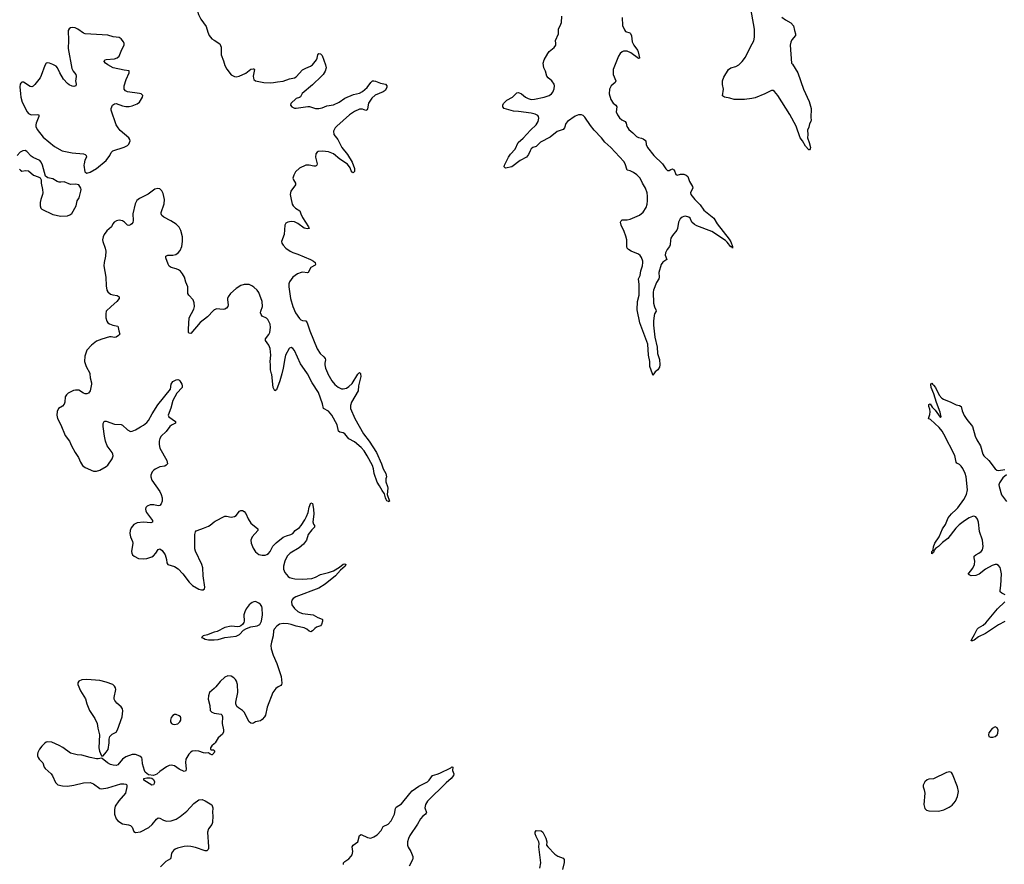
# Model space of a CAD drawing. Header units: inches. Extents: x 1550860 to 1685816, y 509127 to 640511.
# Tile 59 of 91: x 1637602 to 1649742, y 563953 to 574365. Entities that reach past the tile are written whole.
import ezdxf

# ---------------------------------------------------------------- set-up
doc = ezdxf.new("R2010")
doc.units = ezdxf.units.IN
doc.header["$MEASUREMENT"] = 0
for name, color, linetype in [('B6536', 7, 'Continuous'), ('B6537', 7, 'Continuous'), ('B6546', 7, 'Continuous'), ('B6547', 7, 'Continuous')]:
    doc.layers.add(name, color=color, linetype=linetype)

msp = doc.modelspace()

# ---------------------------------------------------------------- linework, layer by layer
at = {"layer": 'B6536', "color": 6, "elevation": 500}
for points in [[(1638467, 570000), (1638470, 569950), (1638487, 569890), (1638488, 569870), (1638470, 569790), (1638450, 569761), (1638430, 569754), (1638410, 569754), (1638390, 569760), (1638330, 569796), (1638290, 569800), (1638265, 569795), (1638201, 569759), (1638179, 569741), (1638163, 569717), (1638157, 569650), (1638150, 569624), (1638130, 569602), (1638080, 569570), (1638065, 569535), (1638061, 569490), (1638069, 569450), (1638110, 569370), (1638161, 569241), (1638216, 569170), (1638240, 569110), (1638286, 569030), (1638328, 568970), (1638350, 568909), (1638376, 568870), (1638410, 568845), (1638510, 568800), (1638550, 568799), (1638590, 568813), (1638670, 568857), (1638690, 568874), (1638742, 568950), (1638755, 568990), (1638752, 569010), (1638742, 569030), (1638680, 569110), (1638660, 569170), (1638647, 569230), (1638632, 569350), (1638633, 569387), (1638644, 569410), (1638650, 569415), (1638670, 569415), (1638770, 569377), (1638854, 569374), (1638870, 569367), (1638930, 569309), (1638970, 569288), (1638990, 569291), (1639031, 569309), (1639090, 569348), (1639130, 569366), (1639170, 569398), (1639190, 569424), (1639234, 569506), (1639303, 569617), (1639460, 569810), (1639471, 569870), (1639490, 569904), (1639530, 569925), (1639550, 569930), (1639565, 569925), (1639575, 569915), (1639601, 569870), (1639607, 569850), (1639605, 569830), (1639539, 569761), (1639490, 569672), (1639465, 569575), (1639434, 569490), (1639440, 569470), (1639521, 569410), (1639524, 569390), (1639473, 569367), (1639451, 569349), (1639406, 569290), (1639348, 569232), (1639330, 569201), (1639320, 569170), (1639320, 569130), (1639330, 569084), (1639414, 568930), (1639422, 568910), (1639423, 568890), (1639408, 568872), (1639390, 568863), (1639328, 568852), (1639274, 568826), (1639250, 568808), (1639237, 568790), (1639219, 568750), (1639218, 568730), (1639232, 568690), (1639329, 568549), (1639348, 568510), (1639359, 568470), (1639357, 568430), (1639345, 568395), (1639330, 568378), (1639310, 568374), (1639257, 568383), (1639210, 568383), (1639173, 568370), (1639158, 568350), (1639154, 568330), (1639158, 568310), (1639167, 568290), (1639238, 568190), (1639239, 568170), (1639217, 568163), (1639130, 568171), (1639050, 568163), (1639010, 568142), (1638978, 568102), (1638964, 568070), (1638958, 568030), (1638966, 567990), (1638991, 567931), (1638995, 567910), (1638982, 567810), (1638984, 567790), (1638993, 567770), (1639014, 567750), (1639065, 567725), (1639130, 567718), (1639170, 567725), (1639230, 567744), (1639250, 567756), (1639282, 567790), (1639310, 567833), (1639330, 567842), (1639360, 567820), (1639394, 567770), (1639412, 567710), (1639418, 567670), (1639430, 567651), (1639510, 567625), (1639555, 567595), (1639615, 567535), (1639693, 567430), (1639733, 567390), (1639810, 567344), (1639843, 567337), (1639862, 567338), (1639880, 567350), (1639885, 567370), (1639864, 567510), (1639859, 567610), (1639848, 567650), (1639770, 567815), (1639762, 567842), (1639762, 568018), (1639768, 568050), (1639778, 568062), (1639790, 568070), (1639870, 568095), (1639930, 568120), (1639950, 568132), (1640000, 568174)], [(1640000, 566814), (1639986, 566810), (1639918, 566782), (1639862, 566770), (1639845, 566750), (1639870, 566742), (1639887, 566730), (1639930, 566720), (1639990, 566719), (1640000, 566720)], [(1640000, 566121), (1639942, 566070), (1639928, 566032), (1639925, 565990), (1639947, 565910), (1639949, 565850), (1639970, 565828), (1639990, 565819), (1640000, 565818)], [(1640000, 565335), (1639996, 565324), (1639976, 565304), (1639970, 565302), (1639950, 565310), (1639930, 565327), (1639890, 565323), (1639870, 565326), (1639809, 565350), (1639770, 565353), (1639730, 565347), (1639710, 565336), (1639687, 565313), (1639651, 565250), (1639648, 565210), (1639654, 565130), (1639650, 565105), (1639630, 565098), (1639570, 565127), (1639510, 565167), (1639470, 565175), (1639443, 565170), (1639410, 565154), (1639330, 565098), (1639294, 565066), (1639250, 565050), (1639190, 565057), (1639149, 565089), (1639139, 565110), (1639117, 565190), (1639113, 565250), (1639107, 565267), (1639085, 565285), (1639030, 565308), (1638990, 565307), (1638910, 565280), (1638870, 565250), (1638810, 565179), (1638790, 565173), (1638755, 565175), (1638723, 565184), (1638683, 565203), (1638619, 565259), (1638610, 565262), (1638570, 565253), (1638547, 565253), (1638470, 565268), (1638370, 565297), (1638310, 565304), (1638230, 565325), (1638134, 565394), (1638090, 565418), (1637997, 565457), (1637950, 565463), (1637930, 565460), (1637910, 565446), (1637873, 565410), (1637846, 565374), (1637824, 565330), (1637820, 565310), (1637823, 565290), (1637829, 565270), (1637843, 565250), (1637886, 565206), (1637903, 565150), (1637914, 565134), (1637989, 565069), (1638005, 565045), (1638043, 564963), (1638072, 564932), (1638130, 564920), (1638190, 564917), (1638270, 564929), (1638390, 564956), (1638470, 564962), (1638510, 564947), (1638589, 564889), (1638610, 564882), (1638690, 564894), (1638850, 564945), (1638886, 564946), (1638910, 564942), (1638917, 564936), (1638922, 564930), (1638922, 564910), (1638907, 564830), (1638825, 564735), (1638781, 564670), (1638770, 564630), (1638771, 564570), (1638790, 564515), (1638810, 564490), (1638870, 564454), (1638942, 564442), (1638968, 564430), (1638988, 564410), (1639010, 564359), (1639030, 564345), (1639090, 564355), (1639194, 564406), (1639237, 564443), (1639289, 564511), (1639310, 564525), (1639330, 564524), (1639376, 564496), (1639410, 564485), (1639470, 564489), (1639531, 564509), (1639579, 564541), (1639661, 564610), (1639750, 564703), (1639810, 564747), (1639851, 564751), (1639890, 564735), (1639970, 564685), (1639984, 564650), (1639981, 564590), (1639984, 564550), (1639978, 564470), (1639970, 564446), (1639929, 564391), (1639918, 564350), (1639930, 564170), (1639930, 564150), (1639925, 564135), (1639910, 564121), (1639890, 564119), (1639770, 564159), (1639710, 564173), (1639670, 564176), (1639630, 564172), (1639547, 564153), (1639520, 564140), (1639497, 564123), (1639475, 564090), (1639467, 564033), (1639460, 564020), (1639404, 563990), (1639337, 563923)], [(1640000, 565440), (1639970, 565413), (1639953, 565390), (1639956, 565370), (1639963, 565363), (1639990, 565363), (1640000, 565355)]]:
    msp.add_lwpolyline(points, dxfattribs=at)
for points in [[(1638429, 566231), (1638370, 566227), (1638331, 566209), (1638319, 566190), (1638319, 566170), (1638353, 566090), (1638414, 565994), (1638430, 565930), (1638463, 565850), (1638530, 565750), (1638558, 565690), (1638566, 565630), (1638584, 565550), (1638576, 565390), (1638585, 565350), (1638610, 565292), (1638630, 565292), (1638670, 565335), (1638691, 565370), (1638705, 565450), (1638703, 565497), (1638713, 565530), (1638743, 565557), (1638790, 565584), (1638807, 565610), (1638864, 565770), (1638873, 565847), (1638868, 565870), (1638854, 565894), (1638801, 565941), (1638774, 565974), (1638768, 565990), (1638768, 566010), (1638788, 566110), (1638782, 566130), (1638770, 566149), (1638750, 566168), (1638670, 566200), (1638590, 566220)], [(1639530, 565801), (1639510, 565801), (1639490, 565789), (1639470, 565762), (1639460, 565730), (1639462, 565710), (1639473, 565690), (1639490, 565680), (1639510, 565677), (1639550, 565687), (1639578, 565710), (1639589, 565730), (1639590, 565758), (1639585, 565770), (1639570, 565783)], [(1639230, 564930), (1639133, 564990), (1639134, 565010), (1639170, 565021), (1639210, 565020), (1639230, 565014), (1639250, 564999), (1639263, 564970), (1639260, 564950), (1639250, 564932)]]:
    msp.add_lwpolyline(points, close=True, dxfattribs=at)
at = {"layer": 'B6537', "color": 6, "elevation": 500}
for points in [[(1640000, 574697), (1639990, 574698), (1639930, 574696), (1639866, 574674), (1639810, 574639), (1639788, 574610), (1639775, 574570), (1639780, 574510), (1639806, 574430), (1639835, 574370), (1639901, 574281), (1639920, 574210), (1639936, 574170), (1639970, 574130), (1640000, 574111)], [(1637601, 572521), (1637610, 572511), (1637630, 572499), (1637674, 572506), (1637710, 572502), (1637771, 572450), (1637828, 572428), (1637854, 572414), (1637867, 572390), (1637868, 572348), (1637884, 572270), (1637886, 572230), (1637884, 572210), (1637863, 572150), (1637854, 572110), (1637853, 572070), (1637863, 572043), (1637875, 572030), (1638010, 571962), (1638110, 571942), (1638190, 571947), (1638222, 571958), (1638246, 571974), (1638300, 572070), (1638310, 572130), (1638336, 572170), (1638357, 572250), (1638359, 572270), (1638354, 572290), (1638330, 572328), (1638290, 572337), (1638230, 572334), (1638150, 572367), (1638110, 572360), (1638090, 572361), (1638062, 572370), (1638010, 572404), (1637950, 572414), (1637918, 572438), (1637885, 572570), (1637867, 572610), (1637852, 572630), (1637767, 572667), (1637744, 572684), (1637690, 572741), (1637670, 572751), (1637641, 572750), (1637608, 572730), (1637571, 572690)], [(1640000, 570787), (1639990, 570780), (1639917, 570703), (1639826, 570634), (1639710, 570498), (1639690, 570499), (1639685, 570510), (1639682, 570550), (1639692, 570688), (1639750, 570797), (1639758, 570830), (1639755, 570875), (1639740, 570910), (1639688, 570968), (1639676, 570990), (1639675, 571070), (1639650, 571130), (1639632, 571192), (1639611, 571230), (1639584, 571264), (1639560, 571280), (1639530, 571294), (1639469, 571309), (1639445, 571325), (1639431, 571350), (1639402, 571430), (1639405, 571450), (1639410, 571455), (1639430, 571463), (1639490, 571464), (1639528, 571472), (1639557, 571490), (1639582, 571518), (1639602, 571570), (1639611, 571630), (1639608, 571690), (1639590, 571766), (1639568, 571808), (1639530, 571843), (1639467, 571887), (1639378, 571930), (1639356, 571950), (1639348, 571970), (1639348, 571990), (1639384, 572096), (1639387, 572150), (1639370, 572221), (1639354, 572254), (1639330, 572278), (1639303, 572283), (1639270, 572274), (1639184, 572216), (1639078, 572162), (1639046, 572134), (1639025, 572095), (1638998, 571970), (1639001, 571890), (1638995, 571865), (1638985, 571850), (1638970, 571835), (1638948, 571828), (1638930, 571833), (1638895, 571870), (1638870, 571887), (1638830, 571892), (1638794, 571886), (1638766, 571870), (1638751, 571849), (1638734, 571810), (1638678, 571762), (1638643, 571717), (1638630, 571689), (1638622, 571650), (1638625, 571630), (1638654, 571550), (1638662, 571510), (1638660, 571450), (1638643, 571370), (1638639, 571330), (1638663, 571190), (1638666, 571086), (1638677, 571030), (1638690, 571009), (1638722, 570982), (1638750, 570973), (1638805, 570965), (1638828, 570948), (1638827, 570930), (1638799, 570890), (1638729, 570830), (1638669, 570770), (1638662, 570738), (1638665, 570690), (1638678, 570650), (1638690, 570630), (1638710, 570614), (1638750, 570599), (1638810, 570585), (1638818, 570570), (1638823, 570530), (1638835, 570490), (1638821, 570470), (1638790, 570452), (1638770, 570447), (1638730, 570455), (1638710, 570454), (1638614, 570426), (1638550, 570401), (1638487, 570353), (1638428, 570292), (1638404, 570216), (1638402, 570150), (1638420, 570090), (1638467, 570007), (1638467, 570000)]]:
    msp.add_lwpolyline(points, dxfattribs=at)
msp.add_lwpolyline([(1638250, 574269), (1638230, 574264), (1638210, 574253), (1638199, 574230), (1638203, 574110), (1638201, 574010), (1638245, 573765), (1638260, 573730), (1638292, 573690), (1638300, 573670), (1638292, 573630), (1638290, 573610), (1638297, 573570), (1638292, 573548), (1638270, 573540), (1638250, 573544), (1638210, 573561), (1638190, 573577), (1638142, 573630), (1638095, 573710), (1638069, 573770), (1638050, 573790), (1638010, 573813), (1637970, 573830), (1637945, 573835), (1637930, 573829), (1637910, 573799), (1637865, 573675), (1637853, 573650), (1637790, 573564), (1637770, 573544), (1637750, 573537), (1637730, 573541), (1637650, 573595), (1637630, 573595), (1637617, 573583), (1637609, 573571), (1637604, 573536), (1637610, 573450), (1637616, 573410), (1637633, 573350), (1637693, 573230), (1637710, 573210), (1637737, 573197), (1637750, 573193), (1637816, 573196), (1637836, 573190), (1637839, 573170), (1637804, 573090), (1637799, 573070), (1637800, 573050), (1637818, 573010), (1637890, 572915), (1638030, 572800), (1638127, 572750), (1638250, 572723), (1638390, 572713), (1638410, 572703), (1638423, 572690), (1638425, 572670), (1638407, 572633), (1638396, 572590), (1638394, 572570), (1638404, 572490), (1638430, 572473), (1638470, 572484), (1638550, 572529), (1638670, 572629), (1638713, 572690), (1638731, 572729), (1638750, 572750), (1638890, 572792), (1638930, 572814), (1638946, 572830), (1638957, 572850), (1638963, 572870), (1638960, 572890), (1638948, 572908), (1638839, 572999), (1638814, 573030), (1638792, 573070), (1638730, 573250), (1638730, 573270), (1638747, 573310), (1638770, 573328), (1638790, 573330), (1638870, 573303), (1638910, 573295), (1638950, 573295), (1638990, 573305), (1639050, 573329), (1639079, 573350), (1639117, 573410), (1639119, 573430), (1639099, 573450), (1639077, 573457), (1638930, 573475), (1638906, 573486), (1638890, 573507), (1638888, 573550), (1638913, 573627), (1638952, 573710), (1638953, 573733), (1638890, 573741), (1638753, 573773), (1638688, 573810), (1638660, 573830), (1638643, 573850), (1638652, 573868), (1638666, 573874), (1638770, 573882), (1638805, 573895), (1638830, 573916), (1638862, 573998), (1638889, 574050), (1638888, 574070), (1638881, 574090), (1638853, 574130), (1638830, 574144), (1638754, 574154), (1638690, 574174), (1638410, 574190), (1638390, 574197), (1638319, 574250), (1638284, 574264)], close=True, dxfattribs=at)
at = {"layer": 'B6546', "color": 6, "elevation": 500}
for points in [[(1640833, 570000), (1640810, 569915), (1640770, 569801), (1640749, 569789), (1640729, 569830), (1640709, 569990), (1640707, 570000)], [(1641804, 570000), (1641807, 569967), (1641781, 569850), (1641777, 569790), (1641691, 569650), (1641679, 569610), (1641680, 569570), (1641735, 569450), (1641840, 569260), (1641910, 569170), (1642000, 569030), (1642063, 568890), (1642083, 568830), (1642117, 568770), (1642125, 568730), (1642116, 568704), (1642117, 568670), (1642137, 568610), (1642139, 568590), (1642134, 568510), (1642162, 568430), (1642157, 568423), (1642150, 568424), (1642130, 568434), (1642119, 568450), (1642110, 568469), (1642098, 568519), (1642070, 568562), (1642040, 568620), (1642010, 568664), (1641974, 568770), (1641964, 568830), (1641952, 568870), (1641888, 568990), (1641847, 569050), (1641812, 569092), (1641730, 569160), (1641659, 569199), (1641610, 569259), (1641590, 569273), (1641550, 569281), (1641531, 569291), (1641517, 569370), (1641450, 569491), (1641410, 569539), (1641346, 569570), (1641336, 569630), (1641285, 569770), (1641206, 569890), (1641149, 570000)], [(1641401, 570000), (1641450, 569914), (1641488, 569868), (1641530, 569834), (1641570, 569816), (1641590, 569813), (1641630, 569824), (1641658, 569842), (1641699, 569881), (1641770, 569994), (1641776, 570000)], [(1645421, 570000), (1645410, 569982), (1645404, 570000)], [(1649754, 567274), (1649710, 567295), (1649691, 567311), (1649689, 567330), (1649699, 567390), (1649706, 567534), (1649696, 567596), (1649690, 567612), (1649670, 567638), (1649650, 567647), (1649630, 567648), (1649590, 567635), (1649510, 567592), (1649430, 567530), (1649390, 567512), (1649331, 567511), (1649310, 567520), (1649298, 567530), (1649355, 567605), (1649375, 567650), (1649378, 567690), (1649368, 567730), (1649370, 567750), (1649390, 567770), (1649428, 567790), (1649455, 567810), (1649471, 567830), (1649482, 567870), (1649471, 567950), (1649434, 568054), (1649422, 568170), (1649410, 568207), (1649390, 568235), (1649364, 568244), (1649350, 568242), (1649310, 568225), (1649250, 568187), (1649183, 568137), (1649143, 568097), (1649045, 567970), (1648980, 567920), (1648930, 567870), (1648895, 567845), (1648875, 567825), (1648870, 567799), (1648850, 567779), (1648846, 567786), (1648848, 567810), (1648860, 567820), (1648866, 567834), (1648870, 567865), (1648887, 567910), (1648937, 567990), (1648980, 568090), (1649016, 568144), (1649050, 568223), (1649090, 568275), (1649150, 568326), (1649170, 568348), (1649244, 568450), (1649276, 568510), (1649289, 568570), (1649273, 568730), (1649259, 568770), (1649230, 568831), (1649210, 568860), (1649190, 568880), (1649158, 568898), (1649150, 568909), (1649132, 568992), (1648997, 569257), (1648974, 569294), (1648938, 569338), (1648830, 569437), (1648810, 569444), (1648805, 569450), (1648822, 569498), (1648828, 569530), (1648823, 569563), (1648810, 569598), (1648810, 569622), (1648829, 569631), (1648852, 569590), (1648891, 569551), (1648950, 569465), (1648956, 569464), (1648962, 569470), (1648950, 569526), (1648905, 569645), (1648874, 569754), (1648840, 569830), (1648834, 569866), (1648840, 569880), (1648850, 569885), (1648857, 569870), (1648870, 569860), (1648892, 569830), (1648937, 569737), (1648970, 569700), (1648990, 569686), (1649084, 569650), (1649150, 569618), (1649191, 569611), (1649210, 569598), (1649223, 569543), (1649246, 569486), (1649278, 569438), (1649351, 569350), (1649384, 569230), (1649404, 569184), (1649446, 569110), (1649477, 569010), (1649491, 568990), (1649551, 568931), (1649630, 568830), (1649650, 568813), (1649670, 568806), (1649750, 568819)], [(1649767, 568753), (1649723, 568717), (1649683, 568657), (1649676, 568630), (1649678, 568610), (1649707, 568507), (1649770, 568427)], [(1640000, 568174), (1640010, 568182), (1640130, 568245), (1640150, 568245), (1640210, 568233), (1640250, 568239), (1640270, 568253), (1640310, 568305), (1640330, 568316), (1640350, 568315), (1640370, 568302), (1640390, 568279), (1640418, 568210), (1640450, 568157), (1640537, 568090), (1640537, 568070), (1640469, 567990), (1640450, 567950), (1640454, 567910), (1640479, 567850), (1640510, 567805), (1640550, 567773), (1640590, 567763), (1640630, 567766), (1640650, 567772), (1640670, 567786), (1640690, 567808), (1640723, 567877), (1640762, 567918), (1640850, 567984), (1640890, 568004), (1640943, 568017), (1640969, 568030), (1640998, 568070), (1641050, 568107), (1641071, 568129), (1641119, 568201), (1641140, 568240), (1641158, 568290), (1641170, 568356), (1641191, 568411), (1641210, 568402), (1641226, 568330), (1641230, 568270), (1641216, 568176), (1641225, 568145), (1641235, 568130), (1641238, 568110), (1641202, 568078), (1641160, 568020), (1641137, 567950), (1641101, 567899), (1641047, 567853), (1640936, 567790), (1640899, 567750), (1640870, 567690), (1640856, 567630), (1640856, 567590), (1640870, 567550), (1640910, 567503), (1640929, 567489), (1640959, 567479), (1640993, 567473), (1641090, 567470), (1641204, 567476), (1641248, 567492), (1641310, 567527), (1641410, 567551), (1641470, 567570), (1641544, 567616), (1641590, 567655), (1641610, 567657), (1641625, 567650), (1641615, 567630), (1641559, 567581), (1641495, 567510), (1641370, 567406), (1641290, 567357), (1641008, 567250), (1640974, 567230), (1640958, 567210), (1640952, 567190), (1640958, 567150), (1640988, 567108), (1641031, 567071), (1641057, 567057), (1641090, 567047), (1641221, 567030), (1641277, 566997), (1641330, 566975), (1641335, 566970), (1641337, 566950), (1641323, 566910), (1641310, 566894), (1641262, 566878), (1641239, 566861), (1641210, 566830), (1641190, 566818), (1641170, 566826), (1641143, 566850), (1641110, 566868), (1641010, 566890), (1640951, 566911), (1640910, 566919), (1640850, 566921), (1640807, 566913), (1640773, 566890), (1640738, 566850), (1640730, 566830), (1640727, 566770), (1640705, 566690), (1640700, 566650), (1640704, 566610), (1640728, 566530), (1640773, 566430), (1640825, 566270), (1640834, 566186), (1640831, 566169), (1640823, 566157), (1640790, 566141), (1640761, 566119), (1640724, 566070), (1640653, 565890), (1640634, 565790), (1640621, 565770), (1640590, 565738), (1640570, 565722), (1640511, 565709), (1640486, 565694), (1640470, 565689), (1640450, 565694), (1640430, 565710), (1640370, 565830), (1640350, 565849), (1640301, 565881), (1640280, 565900), (1640267, 565930), (1640266, 565950), (1640290, 566070), (1640286, 566170), (1640274, 566210), (1640261, 566230), (1640241, 566250), (1640210, 566271), (1640170, 566275), (1640130, 566262), (1640074, 566206), (1640020, 566140), (1640000, 566121)], [(1640000, 566720), (1640050, 566726), (1640130, 566748), (1640270, 566765), (1640310, 566788), (1640361, 566839), (1640398, 566862), (1640450, 566881), (1640530, 566895), (1640561, 566910), (1640583, 566950), (1640595, 567030), (1640591, 567110), (1640586, 567130), (1640570, 567155), (1640550, 567174), (1640510, 567191), (1640490, 567190), (1640470, 567181), (1640450, 567170), (1640430, 567150), (1640396, 567104), (1640376, 567064), (1640367, 567030), (1640368, 566952), (1640364, 566936), (1640350, 566910), (1640329, 566891), (1640310, 566883), (1640290, 566882), (1640210, 566888), (1640130, 566871), (1640036, 566824), (1640000, 566814)], [(1649750, 566946), (1649670, 566906), (1649510, 566798), (1649423, 566757), (1649370, 566718), (1649350, 566707), (1649334, 566710), (1649340, 566730), (1649375, 566785), (1649407, 566853), (1649424, 566870), (1649480, 566900), (1649512, 566928), (1649659, 567101), (1649747, 567190)], [(1640000, 565818), (1640085, 565805), (1640096, 565796), (1640102, 565770), (1640099, 565690), (1640115, 565610), (1640114, 565586), (1640102, 565558), (1640050, 565513), (1640011, 565450), (1640000, 565440)], [(1640000, 565355), (1640006, 565350), (1640000, 565335)], [(1641593, 563950), (1641595, 563970), (1641610, 563990), (1641659, 564021), (1641690, 564054), (1641699, 564070), (1641708, 564110), (1641701, 564170), (1641713, 564190), (1641769, 564231), (1641791, 564309), (1641810, 564322), (1641890, 564284), (1641930, 564277), (1641970, 564291), (1642010, 564317), (1642060, 564370), (1642082, 564418), (1642145, 564450), (1642182, 564490), (1642225, 564570), (1642237, 564643), (1642244, 564656), (1642310, 564698), (1642413, 564827), (1642442, 564858), (1642523, 564917), (1642630, 564970), (1642652, 564990), (1642690, 565047), (1642750, 565063), (1642783, 565077), (1642916, 565144), (1642930, 565156), (1642942, 565150), (1642938, 565110), (1642955, 565070), (1642951, 565050), (1642921, 565010), (1642861, 564959), (1642631, 564730), (1642607, 564690), (1642597, 564650), (1642617, 564590), (1642615, 564585), (1642606, 564570), (1642574, 564546), (1642545, 564515), (1642508, 564450), (1642413, 564310), (1642394, 564270), (1642383, 564230), (1642382, 564190), (1642390, 564164), (1642424, 564110), (1642448, 564050), (1642450, 564030), (1642445, 564010), (1642404, 563930)], [(1644014, 563906), (1644026, 563970), (1644001, 564170), (1644006, 564210), (1644003, 564230), (1643970, 564295), (1643959, 564330), (1643959, 564350), (1643970, 564371), (1644030, 564367), (1644050, 564351), (1644090, 564276), (1644100, 564230), (1644099, 564190), (1644113, 564170), (1644200, 564080), (1644235, 564055), (1644301, 564030), (1644313, 564013), (1644315, 563975), (1644296, 563890)]]:
    msp.add_lwpolyline(points, dxfattribs=at)
at = {"layer": 'B6546', "color": 6, "elevation": 600}
for points in [[(1649630, 565649), (1649590, 565628), (1649550, 565572), (1649546, 565550), (1649551, 565530), (1649570, 565520), (1649601, 565519), (1649630, 565529), (1649654, 565550), (1649662, 565570), (1649665, 565605), (1649655, 565635)], [(1649070, 565095), (1649030, 565084), (1648870, 565009), (1648810, 565002), (1648790, 564995), (1648762, 564970), (1648743, 564930), (1648742, 564910), (1648755, 564870), (1648762, 564830), (1648750, 564690), (1648762, 564642), (1648782, 564622), (1648810, 564611), (1648930, 564607), (1648996, 564624), (1649063, 564657), (1649098, 564682), (1649140, 564730), (1649166, 564790), (1649175, 564850), (1649165, 564910), (1649103, 565063), (1649090, 565084)]]:
    msp.add_lwpolyline(points, close=True, dxfattribs=at)
at = {"layer": 'B6547', "color": 6, "elevation": 500}
for points in [[(1646997, 574397), (1647042, 574362), (1647110, 574328), (1647141, 574290), (1647153, 574230), (1647169, 574190), (1647169, 574171), (1647123, 574117), (1647110, 574089), (1647100, 574050), (1647117, 573830), (1647130, 573817), (1647195, 573710), (1647267, 573507), (1647335, 573355), (1647361, 573270), (1647357, 573157), (1647361, 573130), (1647355, 573110), (1647338, 573082), (1647330, 573042), (1647316, 573004), (1647320, 572950), (1647315, 572910), (1647337, 572850), (1647350, 572790), (1647348, 572772), (1647340, 572760), (1647330, 572759), (1647290, 572806), (1647254, 572870), (1647225, 572910), (1647174, 573054), (1647097, 573197), (1646950, 573432), (1646910, 573480), (1646890, 573491), (1646870, 573492), (1646790, 573452), (1646670, 573403), (1646630, 573392), (1646537, 573383), (1646410, 573379), (1646357, 573397), (1646290, 573410), (1646267, 573427), (1646279, 573510), (1646266, 573566), (1646265, 573590), (1646268, 573610), (1646284, 573656), (1646339, 573750), (1646370, 573773), (1646430, 573787), (1646470, 573810), (1646511, 573849), (1646550, 573901), (1646611, 574030), (1646654, 574106), (1646662, 574150), (1646660, 574250), (1646607, 574550)], [(1645404, 570000), (1645373, 570090), (1645370, 570150), (1645356, 570230), (1645347, 570367), (1645246, 570630), (1645214, 570790), (1645220, 570890), (1645239, 570970), (1645239, 571099), (1645232, 571170), (1645251, 571210), (1645260, 571270), (1645281, 571330), (1645286, 571370), (1645284, 571390), (1645270, 571434), (1645250, 571460), (1645230, 571473), (1645139, 571510), (1645110, 571530), (1645093, 571550), (1645089, 571570), (1645087, 571650), (1645077, 571697), (1645055, 571755), (1645017, 571830), (1645010, 571870), (1645016, 571884), (1645030, 571897), (1645090, 571896), (1645130, 571904), (1645243, 571957), (1645287, 571993), (1645325, 572050), (1645338, 572090), (1645344, 572130), (1645343, 572190), (1645337, 572230), (1645317, 572290), (1645281, 572350), (1645252, 572410), (1645210, 572452), (1645170, 572482), (1645130, 572501), (1645091, 572511), (1645069, 572589), (1645050, 572617), (1644892, 572790), (1644817, 572857), (1644775, 572910), (1644684, 573004), (1644640, 573060), (1644570, 573165), (1644550, 573183), (1644530, 573192), (1644510, 573194), (1644490, 573192), (1644450, 573176), (1644356, 573110), (1644335, 573085), (1644318, 573030), (1644303, 573010), (1644230, 572985), (1644143, 572917), (1644025, 572855), (1643970, 572800), (1643930, 572788), (1643910, 572771), (1643896, 572750), (1643875, 572705), (1643849, 572670), (1643772, 572628), (1643670, 572553), (1643590, 572536), (1643575, 572550), (1643580, 572570), (1643630, 572670), (1643654, 572706), (1643712, 572770), (1643748, 572852), (1643810, 572903), (1643899, 573001), (1643970, 573067), (1643993, 573110), (1644002, 573150), (1644000, 573170), (1643990, 573183), (1643959, 573199), (1643910, 573211), (1643750, 573235), (1643690, 573238), (1643575, 573270), (1643557, 573290), (1643557, 573310), (1643567, 573330), (1643607, 573373), (1643678, 573410), (1643730, 573465), (1643750, 573466), (1643790, 573451), (1643840, 573410), (1643870, 573394), (1643910, 573383), (1643950, 573384), (1644070, 573408), (1644130, 573430), (1644160, 573450), (1644177, 573470), (1644191, 573511), (1644194, 573550), (1644190, 573570), (1644164, 573610), (1644116, 573650), (1644100, 573670), (1644085, 573730), (1644066, 573770), (1644058, 573830), (1644068, 573870), (1644112, 573950), (1644130, 573972), (1644190, 574023), (1644211, 574050), (1644214, 574070), (1644209, 574110), (1644244, 574190), (1644243, 574250), (1644275, 574310), (1644282, 574330), (1644288, 574410)], [(1645031, 574390), (1645033, 574293), (1645058, 574238), (1645070, 574221), (1645124, 574204), (1645134, 574194), (1645145, 574165), (1645153, 574090), (1645173, 574050), (1645217, 573990), (1645226, 573970), (1645244, 573896), (1645243, 573890), (1645230, 573887), (1645135, 573955), (1645090, 573975), (1645070, 573978), (1645045, 573975), (1645029, 573970), (1645004, 573950), (1644985, 573915), (1644919, 573750), (1644917, 573690), (1644953, 573610), (1644944, 573590), (1644893, 573550), (1644875, 573510), (1644871, 573450), (1644890, 573382), (1644917, 573337), (1644950, 573310), (1644965, 573290), (1644958, 573230), (1644972, 573192), (1644996, 573156), (1645026, 573130), (1645069, 573109), (1645080, 573090), (1645089, 573050), (1645098, 573030), (1645114, 573010), (1645163, 572970), (1645205, 572925), (1645230, 572911), (1645270, 572905), (1645290, 572897), (1645317, 572877), (1645321, 572870), (1645325, 572825), (1645343, 572790), (1645419, 572690), (1645528, 572590), (1645570, 572525), (1645590, 572506), (1645610, 572506), (1645630, 572519), (1645650, 572525), (1645660, 572520), (1645672, 572512), (1645690, 572456), (1645707, 572447), (1645750, 572459), (1645790, 572462), (1645818, 572450), (1645838, 572430), (1645860, 572370), (1645898, 572310), (1645900, 572290), (1645879, 572250), (1645873, 572230), (1645877, 572210), (1645926, 572150), (1645990, 572084), (1646036, 572016), (1646160, 571920), (1646203, 571850), (1646350, 571661), (1646370, 571628), (1646392, 571568), (1646390, 571549), (1646383, 571563), (1646370, 571563), (1646323, 571623), (1646302, 571642), (1646134, 571754), (1645950, 571825), (1645921, 571841), (1645890, 571870), (1645870, 571920), (1645853, 571930), (1645810, 571941), (1645790, 571940), (1645768, 571932), (1645744, 571910), (1645726, 571870), (1645712, 571790), (1645702, 571770), (1645650, 571703), (1645632, 571670), (1645625, 571645), (1645623, 571590), (1645614, 571570), (1645584, 571530), (1645566, 571490), (1645562, 571462), (1645579, 571410), (1645530, 571376), (1645510, 571348), (1645482, 571250), (1645488, 571190), (1645481, 571170), (1645453, 571127), (1645416, 571030), (1645413, 571007), (1645418, 570870), (1645427, 570827), (1645445, 570790), (1645448, 570770), (1645430, 570741), (1645423, 570717), (1645416, 570650), (1645418, 570598), (1645432, 570450), (1645460, 570330), (1645464, 570250), (1645490, 570176), (1645496, 570110), (1645490, 570081), (1645470, 570050), (1645435, 570025), (1645421, 570000)], [(1640000, 574111), (1640069, 574069), (1640085, 574025), (1640087, 573930), (1640116, 573856), (1640130, 573802), (1640154, 573754), (1640210, 573686), (1640250, 573663), (1640270, 573661), (1640309, 573669), (1640390, 573706), (1640450, 573755), (1640480, 573760), (1640490, 573759), (1640497, 573750), (1640482, 573670), (1640483, 573643), (1640487, 573627), (1640510, 573610), (1640610, 573591), (1640693, 573587), (1640730, 573589), (1640780, 573600), (1640850, 573605), (1640930, 573635), (1640990, 573650), (1641010, 573661), (1641090, 573745), (1641130, 573769), (1641187, 573793), (1641210, 573810), (1641260, 573870), (1641270, 573890), (1641277, 573930), (1641289, 573950), (1641310, 573943), (1641330, 573922), (1641374, 573810), (1641379, 573770), (1641369, 573730), (1641342, 573690), (1641322, 573670), (1641210, 573562), (1641086, 573454), (1641066, 573414), (1641053, 573406), (1641010, 573394), (1640946, 573330), (1640942, 573310), (1640958, 573290), (1640990, 573276), (1641010, 573274), (1641155, 573295), (1641174, 573294), (1641250, 573269), (1641289, 573269), (1641330, 573279), (1641390, 573305), (1641470, 573315), (1641540, 573350), (1641610, 573397), (1641718, 573442), (1641790, 573461), (1641830, 573479), (1641888, 573530), (1641930, 573591), (1641950, 573610), (1641970, 573613), (1641990, 573608), (1642050, 573583), (1642110, 573572), (1642128, 573550), (1642128, 573530), (1642108, 573490), (1642085, 573475), (1641985, 573435), (1641942, 573398), (1641904, 573336), (1641892, 573268), (1641885, 573255), (1641870, 573247), (1641830, 573260), (1641790, 573260), (1641730, 573232), (1641670, 573190), (1641510, 573054), (1641491, 573030), (1641472, 572990), (1641475, 572950), (1641524, 572890), (1641575, 572790), (1641642, 572702), (1641700, 572610), (1641730, 572530), (1641728, 572492), (1641718, 572482), (1641710, 572478), (1641690, 572503), (1641677, 572537), (1641642, 572582), (1641550, 572645), (1641470, 572712), (1641410, 572737), (1641336, 572744), (1641280, 572740), (1641268, 572732), (1641255, 572710), (1641249, 572670), (1641269, 572590), (1641267, 572573), (1641258, 572562), (1641250, 572558), (1641230, 572558), (1641171, 572571), (1641130, 572571), (1641050, 572533), (1641003, 572490), (1640980, 572450), (1640970, 572410), (1640978, 572390), (1641003, 572350), (1641002, 572330), (1640946, 572250), (1640936, 572210), (1640943, 572170), (1640963, 572090), (1640973, 572070), (1641001, 572041), (1641057, 572010), (1641068, 571970), (1641087, 571927), (1641163, 571810), (1641172, 571790), (1641150, 571785), (1641110, 571796), (1641030, 571852), (1640990, 571872), (1640950, 571878), (1640907, 571870), (1640885, 571855), (1640872, 571830), (1640862, 571718), (1640831, 571630), (1640835, 571610), (1640850, 571584), (1640884, 571550), (1640936, 571510), (1640970, 571493), (1641030, 571474), (1641188, 571410), (1641224, 571390), (1641244, 571370), (1641250, 571346), (1641243, 571337), (1641191, 571309), (1641160, 571250), (1641150, 571244), (1641090, 571251), (1641071, 571249), (1641028, 571232), (1640969, 571191), (1640927, 571133), (1640921, 571110), (1640919, 571070), (1640942, 570930), (1640969, 570830), (1641002, 570750), (1641050, 570681), (1641070, 570664), (1641090, 570655), (1641130, 570651), (1641147, 570630), (1641179, 570530), (1641270, 570309), (1641307, 570250), (1641353, 570210), (1641370, 570190), (1641373, 570170), (1641365, 570130), (1641366, 570110), (1641374, 570070), (1641395, 570010), (1641401, 570000)], [(1640707, 570000), (1640695, 570050), (1640695, 570110), (1640689, 570150), (1640699, 570230), (1640690, 570310), (1640674, 570354), (1640631, 570410), (1640632, 570430), (1640675, 570485), (1640685, 570510), (1640693, 570570), (1640692, 570610), (1640660, 570670), (1640644, 570684), (1640591, 570710), (1640578, 570730), (1640572, 570750), (1640573, 570770), (1640596, 570830), (1640590, 570890), (1640550, 571000), (1640530, 571029), (1640490, 571068), (1640465, 571085), (1640430, 571099), (1640370, 571102), (1640330, 571089), (1640270, 571051), (1640201, 570990), (1640171, 570950), (1640163, 570930), (1640162, 570910), (1640171, 570850), (1640167, 570830), (1640152, 570810), (1640130, 570795), (1640110, 570791), (1640030, 570799), (1640004, 570790), (1640000, 570787)], [(1641149, 570000), (1641144, 570010), (1641063, 570123), (1640990, 570289), (1640970, 570313), (1640950, 570324), (1640930, 570317), (1640924, 570310), (1640881, 570230), (1640869, 570190), (1640852, 570070), (1640833, 570000)], [(1641776, 570000), (1641790, 570014), (1641804, 570004), (1641804, 570000)]]:
    msp.add_lwpolyline(points, dxfattribs=at)

doc.saveas('drawing.dxf')
